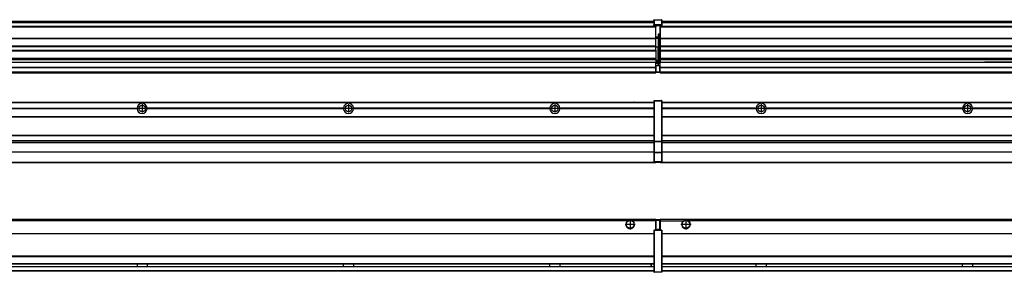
# Model space of a CAD drawing. Header units: inches. Extents: x -381 to 29622, y -418 to 176.
# Tile 40 of 50: x 21035 to 21989, y -154 to 90. Entities that reach past the tile are written whole.
import ezdxf

# ---------------------------------------------------------------- set-up
doc = ezdxf.new("R2010")
doc.units = ezdxf.units.IN
doc.linetypes.add('DOT_CENTER', pattern=[14, 12, -1, 0, -1])
doc.layers.add('1', color=7, linetype='Continuous')

# ---------------------------------------------------------------- blocks, each defined once
blk = doc.blocks.new('Modulos_intermedio__FL-14__16__17', base_point=(20255.18, -48.03))
at = {"color": 7, "linetype": 'Continuous'}
for p, q in [((20256.88, 10.47), (21649.18, 10.47)), ((20256.88, 10.22), (21649.18, 10.22)), ((21622.43, 10.47), (21622.48, 10.52)), ((21622.48, 10.52), (21629.88, 10.52)), ((21629.93, 10.47), (21629.88, 10.52)), ((21649.18, 11.72), (21649.19, 11.79)), ((21649.18, 11.72), (21649.18, 11.47)), ((21649.18, 11.47), (21649.18, -27.21)), ((21649.18, 11.47), (21649.43, 11.47)), ((21649.19, 11.79), (21649.2, 11.82)), ((21649.2, 11.82), (21649.22, 11.86)), ((21649.22, 11.86), (21649.25, 11.9)), ((21649.25, 11.9), (21649.29, 11.93)), ((21649.29, 11.93), (21649.34, 11.96)), ((21649.34, 11.96), (21649.36, 11.96)), ((21649.36, 11.96), (21649.43, 11.97)), ((21649.43, 11.97), (21649.43, 11.47)), ((21649.43, 11.97), (21656.63, 11.97)), ((21656.63, 11.47), (21649.43, 11.47)), ((21649.43, 11.47), (21649.43, -27.21)), ((21656.63, 11.97), (21656.63, 11.47)), ((21656.7, 11.96), (21656.63, 11.97)), ((21656.88, 11.47), (21656.63, 11.47)), ((21656.63, 11.47), (21656.63, -27.21)), ((21656.72, 11.96), (21656.7, 11.96)), ((21656.76, 11.93), (21656.72, 11.96)), ((21656.8, 11.9), (21656.76, 11.93)), ((21656.84, 11.86), (21656.8, 11.9)), ((21656.86, 11.82), (21656.84, 11.86)), ((21656.87, 11.79), (21656.86, 11.82)), ((21656.88, 11.72), (21656.87, 11.79)), ((21656.88, 11.72), (21656.88, 11.47)), ((21656.88, 11.47), (21656.88, -27.21)), ((20958.07, 4.77), (21148.29, 4.77)), ((21148.29, 4.17), (20958.07, 4.17)), ((21148.28, 4.47), (20958.08, 4.47)), ((21148.28, 4.47), (21148.29, 4.77)), ((21148.29, 4.17), (21148.28, 4.47)), ((21150.83, 6.57), (21150.85, 6.59)), ((21150.84, 2.36), (21150.83, 2.38)), ((21158.08, 4.47), (21158.07, 4.77)), ((21348.29, 4.77), (21158.07, 4.77)), ((21158.07, 4.17), (21158.08, 4.47)), ((21348.29, 4.17), (21158.07, 4.17)), ((21348.28, 4.47), (21158.08, 4.47)), ((21348.29, 4.77), (21348.28, 4.47)), ((21348.28, 4.47), (21348.29, 4.17)), ((21350.83, 6.57), (21350.85, 6.59)), ((21350.84, 2.36), (21350.83, 2.38)), ((21548.29, 4.77), (21358.07, 4.77)), ((21358.08, 4.47), (21358.07, 4.77)), ((21358.07, 4.17), (21358.08, 4.47)), ((21548.29, 4.17), (21358.07, 4.17)), ((21548.28, 4.47), (21358.08, 4.47)), ((21548.29, 4.77), (21548.28, 4.47)), ((21548.28, 4.47), (21548.29, 4.17)), ((21550.83, 6.57), (21550.85, 6.59)), ((21550.84, 2.36), (21550.83, 2.38)), ((21555.9, 6.06), (21555.91, 6.03)), ((21558.08, 4.47), (21558.07, 4.77)), ((21649.18, 4.77), (21558.07, 4.77)), ((21558.07, 4.17), (21558.08, 4.47)), ((21649.18, 4.17), (21558.07, 4.17)), ((21649.18, 4.47), (21558.08, 4.47)), ((20256.88, -3.53), (21649.18, -3.53)), ((20256.88, -3.78), (21649.18, -3.78)), ((21649.18, -4.03), (20256.88, -4.03)), ((20256.88, -21.53), (21649.18, -21.53)), ((20256.88, -21.78), (21649.18, -21.78)), ((20256.88, -26.73), (21649.18, -26.73)), ((20256.88, -26.82), (21649.18, -26.82)), ((20256.88, -28.37), (21649.18, -28.37)), ((20256.88, -28.53), (21649.18, -28.53)), ((21649.18, -27.21), (21649.43, -27.21)), ((21649.18, -27.21), (21649.18, -27.52)), ((21649.18, -27.52), (21649.18, -38.19)), ((21649.18, -27.52), (21649.19, -27.54)), ((21649.19, -27.54), (21649.22, -27.57)), ((21649.22, -27.57), (21649.25, -27.59)), ((21649.25, -27.59), (21649.29, -27.6)), ((21649.29, -27.6), (21649.34, -27.61)), ((21649.34, -27.61), (21649.36, -27.61)), ((21649.36, -27.61), (21649.43, -27.62)), ((21649.43, -27.21), (21649.43, -27.62)), ((21649.43, -27.21), (21656.63, -27.21)), ((21649.43, -27.62), (21649.43, -38.3)), ((21649.43, -27.62), (21656.63, -27.62)), ((21656.63, -27.21), (21656.63, -27.62)), ((21656.88, -27.21), (21656.63, -27.21)), ((21656.7, -27.61), (21656.63, -27.62)), ((21656.63, -27.62), (21656.63, -38.3)), ((21656.72, -27.61), (21656.7, -27.61)), ((21656.76, -27.6), (21656.72, -27.61)), ((21656.8, -27.59), (21656.76, -27.6)), ((21656.84, -27.57), (21656.8, -27.59)), ((21656.87, -27.54), (21656.84, -27.57)), ((21656.88, -27.52), (21656.87, -27.54)), ((21656.88, -27.21), (21656.88, -27.52)), ((21656.88, -27.52), (21656.88, -38.19)), ((20256.88, -28.65), (21649.18, -28.65)), ((21649.18, -38.02), (20256.88, -38.02)), ((21649.18, -38.11), (20256.88, -38.11)), ((20256.63, -47.53), (21649.43, -47.53)), ((21649.18, -38.19), (21649.18, -38.71)), ((21649.18, -38.19), (21649.19, -38.22)), ((21649.18, -38.71), (21649.18, -47.03)), ((21649.18, -38.71), (21649.43, -38.71)), ((21649.18, -47.03), (21649.18, -47.28)), ((21649.18, -47.03), (21649.43, -47.03)), ((21649.18, -47.28), (21649.19, -47.34)), ((21649.19, -38.22), (21649.22, -38.25)), ((21649.19, -47.34), (21649.2, -47.37)), ((21649.2, -47.37), (21649.22, -47.41)), ((21649.22, -38.25), (21649.25, -38.27)), ((21649.22, -47.41), (21649.25, -47.45)), ((21649.25, -38.27), (21649.29, -38.28)), ((21649.25, -47.45), (21649.29, -47.49)), ((21649.29, -38.28), (21649.34, -38.29)), ((21649.29, -47.49), (21649.34, -47.51)), ((21649.34, -38.29), (21649.36, -38.29)), ((21649.34, -47.51), (21649.36, -47.52)), ((21649.36, -38.29), (21649.43, -38.3)), ((21649.36, -47.52), (21649.43, -47.53)), ((21656.63, -38.3), (21649.43, -38.3)), ((21649.43, -38.3), (21649.43, -38.71)), ((21656.63, -38.71), (21649.43, -38.71)), ((21649.43, -38.71), (21649.43, -47.03)), ((21649.43, -47.03), (21649.43, -47.53)), ((21649.43, -47.03), (21656.63, -47.03)), ((21649.43, -47.53), (21656.63, -47.53)), ((21651.18, -47.53), (21651.18, -48.03)), ((21656.7, -38.29), (21656.63, -38.3)), ((21656.63, -38.3), (21656.63, -38.71)), ((21656.63, -38.71), (21656.63, -47.03)), ((21656.88, -38.71), (21656.63, -38.71)), ((21656.88, -47.03), (21656.63, -47.03)), ((21656.63, -47.03), (21656.63, -47.53)), ((21656.7, -47.52), (21656.63, -47.53)), ((21656.72, -38.29), (21656.7, -38.29)), ((21656.72, -47.51), (21656.7, -47.52)), ((21656.76, -38.28), (21656.72, -38.29)), ((21656.76, -47.49), (21656.72, -47.51)), ((21656.8, -38.27), (21656.76, -38.28)), ((21656.8, -47.45), (21656.76, -47.49)), ((21656.84, -38.25), (21656.8, -38.27)), ((21656.84, -47.41), (21656.8, -47.45)), ((21656.87, -38.22), (21656.84, -38.25)), ((21656.86, -47.37), (21656.84, -47.41)), ((21656.87, -47.34), (21656.86, -47.37)), ((21656.88, -38.19), (21656.87, -38.22)), ((21656.88, -47.28), (21656.87, -47.34)), ((21656.88, -38.19), (21656.88, -38.71)), ((21656.88, -38.71), (21656.88, -47.03)), ((21656.88, -47.03), (21656.88, -47.28)), ((20255.18, -48.03), (21651.18, -48.03))]:
    blk.add_line(p, q, dxfattribs=at)
for centre in [(21153.18, 4.47), (21353.18, 4.47), (21553.18, 4.47)]:
    blk.add_circle(centre, 3.15, dxfattribs=at)
for centre, start, end in [((21153.18, 4.47), 3.5101, 176.4899), ((21153.18, 4.47), 183.51008, 356.48992), ((21353.18, 4.47), 3.5101, 176.4899), ((21353.18, 4.47), 183.51008, 356.48992), ((21553.18, 4.47), 3.5101, 176.4899), ((21553.18, 4.47), 183.51008, 356.48992)]:
    blk.add_arc(centre, 4.9, start, end, dxfattribs=at)
at = {"layer": '1', "color": 2, "linetype": 'DOT_CENTER'}
for p, q in [((21157.33, 4.47), (21149.03, 4.47)), ((21153.18, 8.62), (21153.18, 0.32)), ((21357.33, 4.47), (21349.03, 4.47)), ((21353.18, 8.62), (21353.18, 0.32)), ((21557.33, 4.47), (21549.03, 4.47)), ((21553.18, 8.62), (21553.18, 0.32))]:
    blk.add_line(p, q, dxfattribs=at)
blk = doc.blocks.new('Modulos_intermedio__FL-14__15__32', base_point=(21655.18, -48.03))
at = {"color": 7, "linetype": 'Continuous'}
for p, q in [((21656.88, 10.47), (23049.18, 10.47)), ((21656.88, 10.22), (23049.18, 10.22)), ((21676.43, 10.47), (21676.48, 10.52)), ((21676.48, 10.52), (21683.88, 10.52)), ((21683.93, 10.47), (21683.88, 10.52)), ((21748.29, 4.77), (21656.88, 4.77)), ((21748.28, 4.47), (21656.88, 4.47)), ((21748.29, 4.17), (21656.88, 4.17)), ((21748.28, 4.47), (21748.29, 4.77)), ((21748.29, 4.17), (21748.28, 4.47)), ((21750.84, 6.59), (21750.83, 6.57)), ((21750.83, 2.38), (21750.84, 2.36)), ((21758.07, 4.77), (21758.08, 4.47)), ((21948.29, 4.77), (21758.07, 4.77)), ((21758.08, 4.47), (21758.07, 4.17)), ((21948.29, 4.17), (21758.07, 4.17)), ((21948.28, 4.47), (21758.08, 4.47)), ((21948.28, 4.47), (21948.29, 4.77)), ((21948.29, 4.17), (21948.28, 4.47)), ((21950.84, 6.59), (21950.83, 6.57)), ((21950.83, 2.38), (21950.84, 2.36)), ((21958.07, 4.77), (21958.08, 4.47)), ((22148.29, 4.77), (21958.07, 4.77)), ((21958.08, 4.47), (21958.07, 4.17)), ((22148.29, 4.17), (21958.07, 4.17)), ((22148.28, 4.47), (21958.08, 4.47)), ((21656.88, -3.53), (23049.18, -3.53)), ((21656.88, -3.78), (23049.18, -3.78)), ((23049.18, -4.03), (21656.88, -4.03)), ((21656.88, -21.53), (23049.18, -21.53)), ((21656.88, -21.78), (23049.18, -21.78)), ((21656.88, -26.73), (23049.18, -26.73)), ((21656.88, -26.82), (23049.18, -26.82)), ((21656.88, -28.37), (23049.18, -28.37)), ((21656.88, -28.53), (23049.18, -28.53)), ((21656.88, -28.65), (23049.18, -28.65)), ((23049.18, -38.02), (21656.88, -38.02)), ((23049.18, -38.11), (21656.88, -38.11)), ((21655.18, -47.53), (21655.18, -48.03)), ((21656.63, -47.53), (23049.43, -47.53)), ((21655.18, -48.03), (23051.18, -48.03))]:
    blk.add_line(p, q, dxfattribs=at)
for centre in [(21753.18, 4.47), (21953.18, 4.47)]:
    blk.add_circle(centre, 3.15, dxfattribs=at)
for centre, start, end in [((21753.18, 4.47), 3.5101, 176.4899), ((21753.18, 4.47), 183.51008, 356.48992), ((21953.18, 4.47), 3.5101, 176.4899), ((21953.18, 4.47), 183.51008, 356.48992)]:
    blk.add_arc(centre, 4.9, start, end, dxfattribs=at)
at = {"layer": '1', "color": 2, "linetype": 'DOT_CENTER'}
for p, q in [((21757.33, 4.47), (21749.03, 4.47)), ((21753.18, 8.62), (21753.18, 0.32)), ((21957.33, 4.47), (21949.03, 4.47)), ((21953.18, 8.62), (21953.18, 0.32))]:
    blk.add_line(p, q, dxfattribs=at)
blk = doc.blocks.new('F-286__38', base_point=(621.12, -75.97))
for name, p in [('Modulos_intermedio__FL-14__16__17', (20255.18, -48.03)), ('Modulos_intermedio__FL-14__15__32', (21655.18, -48.03))]:
    blk.add_blockref(name, p)
blk = doc.blocks.new('Alzado2', base_point=(2889, -32))
blk.add_blockref('F-286__38', (621.12, -75.97))
blk = doc.blocks.new('Modulos_intermedio__FL-14__16__46', base_point=(20255.18, 38.97))
at = {"color": 7, "linetype": 'Continuous'}
for p, q in [((20256.88, 88.97), (21649.18, 88.97)), ((20256.88, 88.96), (21649.18, 88.96)), ((20256.88, 88.35), (21649.18, 88.35)), ((20256.88, 88.03), (21649.18, 88.03)), ((20256.88, 87.7), (21649.18, 87.7)), ((21649.18, 90.22), (21649.19, 90.29)), ((21649.18, 90.22), (21649.2, 90.24)), ((21649.18, 90.22), (21649.18, 90.16)), ((21649.18, 90.16), (21649.18, 90.22)), ((21649.18, 90.16), (21649.18, 85.33)), ((21649.19, 90.29), (21649.2, 90.32)), ((21649.2, 90.32), (21649.22, 90.36)), ((21649.2, 90.24), (21649.22, 90.28)), ((21649.22, 90.36), (21649.25, 90.4)), ((21649.22, 90.28), (21649.25, 90.32)), ((21649.25, 90.4), (21649.29, 90.43)), ((21649.25, 90.32), (21649.29, 90.35)), ((21649.29, 90.43), (21649.34, 90.46)), ((21649.29, 90.35), (21649.34, 90.37)), ((21649.34, 90.46), (21649.36, 90.46)), ((21649.34, 90.37), (21649.36, 90.38)), ((21649.36, 90.46), (21649.43, 90.47)), ((21649.36, 90.38), (21649.43, 90.39)), ((21649.43, 90.47), (21649.43, 90.39)), ((21649.43, 90.47), (21656.63, 90.47)), ((21649.43, 90.39), (21649.43, 85.56)), ((21649.43, 90.39), (21656.63, 90.39)), ((21656.63, 90.47), (21656.63, 90.39)), ((21656.7, 90.46), (21656.63, 90.47)), ((21656.63, 90.39), (21656.63, 85.56)), ((21656.7, 90.38), (21656.63, 90.39)), ((21656.72, 90.46), (21656.7, 90.46)), ((21656.72, 90.37), (21656.7, 90.38)), ((21656.76, 90.43), (21656.72, 90.46)), ((21656.76, 90.35), (21656.72, 90.37)), ((21656.8, 90.4), (21656.76, 90.43)), ((21656.8, 90.32), (21656.76, 90.35)), ((21656.84, 90.36), (21656.8, 90.4)), ((21656.84, 90.28), (21656.8, 90.32)), ((21656.86, 90.32), (21656.84, 90.36)), ((21656.86, 90.24), (21656.84, 90.28)), ((21656.87, 90.29), (21656.86, 90.32)), ((21656.87, 90.22), (21656.86, 90.24)), ((21656.88, 90.22), (21656.87, 90.29)), ((21656.88, 90.16), (21656.87, 90.22)), ((21656.88, 90.22), (21656.88, 90.16)), ((21656.88, 90.16), (21656.88, 85.33)), ((21651.18, 83.99), (20255.18, 83.99)), ((20255.18, 83.97), (21651.18, 83.97)), ((20255.18, 83.47), (21651.18, 83.47)), ((21649.18, 85.33), (21649.19, 85.4)), ((21649.18, 85.33), (21649.18, 85.22)), ((21649.18, 85.22), (21649.19, 85.29)), ((21649.18, 85.22), (21649.18, 84.97)), ((21649.18, 84.97), (21649.43, 84.97)), ((21649.18, 84.97), (21649.18, 84.72)), ((21649.19, 84.66), (21649.18, 84.72)), ((21649.19, 85.4), (21649.2, 85.42)), ((21649.19, 85.29), (21649.2, 85.32)), ((21649.2, 84.63), (21649.19, 84.66)), ((21649.2, 85.42), (21649.22, 85.46)), ((21649.2, 85.32), (21649.22, 85.36)), ((21649.22, 84.59), (21649.2, 84.63)), ((21649.22, 85.46), (21649.25, 85.5)), ((21649.22, 85.36), (21649.25, 85.4)), ((21649.22, 85.36), (21649.25, 85.4)), ((21649.25, 84.55), (21649.22, 84.59)), ((21649.25, 85.5), (21649.29, 85.53)), ((21649.25, 85.4), (21649.34, 85.46)), ((21649.25, 85.4), (21649.29, 85.43)), ((21649.29, 84.51), (21649.25, 84.55)), ((21649.29, 85.53), (21649.34, 85.55)), ((21649.29, 85.43), (21649.34, 85.46)), ((21649.34, 84.49), (21649.29, 84.51)), ((21649.34, 85.55), (21649.36, 85.55)), ((21649.34, 85.46), (21649.36, 85.46)), ((21649.36, 84.48), (21649.34, 84.49)), ((21649.36, 85.55), (21649.43, 85.56)), ((21649.36, 85.46), (21649.43, 85.47)), ((21649.43, 84.47), (21649.36, 84.48)), ((21656.63, 85.56), (21649.43, 85.56)), ((21649.43, 85.56), (21649.43, 85.47)), ((21649.43, 85.47), (21649.43, 84.97)), ((21649.43, 85.47), (21656.63, 85.47)), ((21649.43, 84.97), (21649.43, 84.47)), ((21649.43, 84.97), (21651.18, 84.97)), ((21649.43, 84.47), (21651.18, 84.47)), ((21651.18, 84.97), (21654.88, 84.97)), ((21651.18, 84.97), (21651.18, 83.97)), ((21651.18, 83.97), (21651.18, 83.47)), ((21651.18, 72.41), (21651.18, 83.47)), ((21654.88, 76.45), (21653.43, 76.45)), ((21653.43, 76.45), (21653.43, 73.5)), ((21653.68, 76.45), (21653.68, 73.5)), ((21654.88, 84.97), (21654.88, 77.44)), ((21654.88, 84.97), (21656.63, 84.97)), ((21654.88, 84.47), (21656.63, 84.47)), ((21654.88, 79.65), (21655.18, 79.58)), ((21654.88, 78.12), (21655.18, 78.12)), ((21654.88, 77.6), (21655.18, 77.6)), ((21654.88, 77.44), (21655.18, 77.36)), ((21654.88, 76.45), (21655.18, 76.53)), ((21654.88, 76.3), (21654.88, 76.45)), ((21656.7, 85.55), (21656.63, 85.56)), ((21656.63, 85.56), (21656.63, 85.47)), ((21656.7, 85.46), (21656.63, 85.47)), ((21656.63, 85.47), (21656.63, 84.97)), ((21656.88, 84.97), (21656.63, 84.97)), ((21656.63, 84.97), (21656.63, 84.47)), ((21656.63, 84.47), (21656.7, 84.48)), ((21656.72, 85.55), (21656.7, 85.55)), ((21656.72, 85.46), (21656.7, 85.46)), ((21656.7, 84.48), (21656.72, 84.49)), ((21656.76, 85.53), (21656.72, 85.55)), ((21656.76, 85.43), (21656.72, 85.46)), ((21656.72, 85.46), (21656.76, 85.43)), ((21656.72, 84.49), (21656.76, 84.51)), ((21656.8, 85.5), (21656.76, 85.53)), ((21656.8, 85.4), (21656.76, 85.43)), ((21656.76, 84.51), (21656.8, 84.55)), ((21656.84, 85.46), (21656.8, 85.5)), ((21656.84, 85.36), (21656.8, 85.4)), ((21656.8, 85.4), (21656.84, 85.36)), ((21656.8, 84.55), (21656.84, 84.59)), ((21656.86, 85.42), (21656.84, 85.46)), ((21656.86, 85.32), (21656.84, 85.36)), ((21656.84, 84.59), (21656.86, 84.63)), ((21656.87, 85.4), (21656.86, 85.42)), ((21656.87, 85.29), (21656.86, 85.32)), ((21656.86, 84.63), (21656.87, 84.66)), ((21656.88, 85.33), (21656.87, 85.4)), ((21656.88, 85.22), (21656.87, 85.29)), ((21656.87, 84.66), (21656.88, 84.72)), ((21656.88, 85.33), (21656.88, 85.22)), ((21656.88, 85.22), (21656.88, 84.97)), ((21656.88, 84.97), (21656.88, 84.72)), ((20255.18, 72.41), (21651.18, 72.41)), ((20255.18, 72.16), (21651.18, 72.16)), ((21653.43, 73.5), (21651.18, 73.5)), ((21653.43, 73), (21651.18, 73)), ((21651.18, 72.5), (21653.43, 72.5)), ((21651.18, 72.41), (21651.18, 72.16)), ((21651.18, 64.79), (21651.18, 72.16)), ((21653.43, 73), (21653.43, 73.5)), ((21653.43, 73.5), (21653.68, 73.5)), ((21653.43, 73), (21653.43, 72.5)), ((21653.43, 72.5), (21653.43, 63.97)), ((21653.68, 72.5), (21653.43, 72.5)), ((21653.68, 73.19), (21653.67, 73.21)), ((21653.68, 76.3), (21654.88, 76.3)), ((21653.68, 73.25), (21653.68, 73.5)), ((21653.68, 73.19), (21653.68, 72.5)), ((21653.68, 63.97), (21653.68, 72.5)), ((21654.88, 63.97), (21654.88, 76.3)), ((21655.18, 76.3), (21654.88, 76.3)), ((21651.18, 64.79), (20255.18, 64.79)), ((20255.18, 64.54), (21651.18, 64.54)), ((20255.18, 60.91), (21651.18, 60.91)), ((20255.18, 60.41), (21651.18, 60.41)), ((21651.18, 64.79), (21651.18, 64.54)), ((21651.18, 60.91), (21651.18, 64.54)), ((21653.43, 63.97), (21651.18, 63.97)), ((21651.18, 60.91), (21651.18, 60.41)), ((21651.18, 60.41), (21651.18, 59.42)), ((21651.18, 59.42), (21651.18, 53.15)), ((21653.43, 63.97), (21653.68, 63.97)), ((21653.43, 50.98), (21653.43, 63.97)), ((21653.68, 63.97), (21654.88, 63.97)), ((21653.68, 50.98), (21653.68, 63.97)), ((21655.18, 63.97), (21654.88, 63.97)), ((21654.88, 49.58), (21654.88, 63.97)), ((20255.18, 53.15), (21651.18, 53.15)), ((21651.18, 51.48), (20255.18, 51.48)), ((20978.18, 49.19), (21651.18, 49.19)), ((20978.18, 49.16), (21651.18, 49.16)), ((21651.18, 53.15), (21651.18, 51.48)), ((21651.18, 51.48), (21651.18, 51.37)), ((21651.18, 51.37), (21651.18, 49.19)), ((21653.43, 50.98), (21651.18, 50.98)), ((21653.43, 49.98), (21651.18, 49.98)), ((21651.18, 49.19), (21651.18, 49.16)), ((21651.18, 47.58), (21651.18, 49.16)), ((21653.43, 48.98), (21651.18, 48.98)), ((21653.43, 47.91), (21651.18, 47.91)), ((21653.43, 50.98), (21653.68, 50.98)), ((21653.43, 49.98), (21653.43, 50.98)), ((21653.43, 49.98), (21653.43, 48.98)), ((21653.68, 48.98), (21653.43, 48.98)), ((21653.43, 47.91), (21653.43, 48.98)), ((21653.43, 47.91), (21653.52, 47.89)), ((21653.43, 46), (21653.43, 47.91)), ((21653.52, 47.89), (21653.6, 47.83)), ((21653.6, 47.83), (21653.66, 47.75)), ((21653.66, 47.75), (21653.68, 47.66)), ((21653.68, 49.73), (21653.68, 50.98)), ((21653.68, 49.73), (21653.68, 48.98)), ((21653.68, 49.58), (21654.88, 49.58)), ((21653.68, 47.66), (21653.68, 48.98)), ((21653.68, 48.93), (21654.88, 48.93)), ((21655.18, 49.58), (21654.88, 49.58)), ((21654.88, 48.93), (21654.88, 49.58)), ((21654.88, 48.93), (21655.18, 48.85)), ((21654.88, 48.93), (21654.88, 47.33)), ((20255.18, 44.48), (21651.13, 44.48)), ((20255.18, 44.04), (21651.13, 44.04)), ((20255.18, 39.97), (21651.13, 39.97)), ((20255.18, 39.47), (21651.13, 39.47)), ((20255.18, 39.22), (21651.13, 39.22)), ((20255.18, 38.97), (21651.13, 38.97)), ((21651.13, 47.58), (21651.18, 47.58)), ((21651.13, 44.48), (21651.13, 47.58)), ((21651.13, 45.47), (21651.18, 45.48)), ((21651.13, 44.48), (21651.13, 44.04)), ((21651.13, 44.48), (21651.18, 44.48)), ((21651.13, 39.97), (21651.13, 44.04)), ((21651.18, 40.48), (21651.13, 40.49)), ((21651.13, 39.97), (21651.13, 39.47)), ((21651.13, 39.22), (21651.13, 39.47)), ((21651.13, 39.22), (21651.13, 38.97)), ((21651.18, 46), (21651.18, 47.58)), ((21651.18, 46), (21651.18, 39.97)), ((21651.18, 46), (21653.43, 46)), ((21651.18, 39.97), (21651.18, 39.47)), ((21651.18, 39.97), (21654.63, 39.97)), ((21651.18, 39.47), (21654.63, 39.47)), ((21653.43, 46), (21654.88, 46)), ((21653.68, 46), (21653.68, 47.66)), ((21655.18, 45.08), (21654.63, 44.93)), ((21654.63, 44.93), (21654.63, 39.97)), ((21654.88, 39.97), (21654.63, 39.97)), ((21654.63, 39.97), (21654.63, 39.47)), ((21654.88, 47.33), (21654.88, 46)), ((21655.18, 45.92), (21654.88, 46)), ((21654.88, 45), (21655.18, 45.08)), ((21654.88, 45), (21654.88, 39.97)), ((21654.88, 44.81), (21655.18, 44.87)), ((21654.88, 41.31), (21655.18, 41.37)), ((21654.88, 40.83), (21655.18, 40.91)), ((21654.88, 39.97), (21654.88, 39.72))]:
    blk.add_line(p, q, dxfattribs=at)
for centre, start, end in [((21653.43, 73.25), 270, 0), ((21653.43, 49.73), 0, 90), ((21654.63, 39.72), 270, 0)]:
    blk.add_arc(centre, 0.25, start, end, dxfattribs=at)
blk = doc.blocks.new('Modulos_intermedio__FL-14__15__61', base_point=(21655.18, 38.97))
at = {"color": 7, "linetype": 'Continuous'}
for p, q in [((21656.88, 88.97), (23049.18, 88.97)), ((21656.88, 88.96), (23049.18, 88.96)), ((21656.88, 88.35), (23049.18, 88.35)), ((21656.88, 88.03), (23049.18, 88.03)), ((21656.88, 87.7), (23049.18, 87.7)), ((21655.18, 84.47), (21655.18, 83.99)), ((23051.18, 83.99), (21655.18, 83.99)), ((21655.18, 83.99), (21655.18, 83.97)), ((21655.18, 83.97), (23051.18, 83.97)), ((21655.18, 83.97), (21655.18, 83.47)), ((21655.18, 83.47), (23051.18, 83.47)), ((21655.18, 83.47), (21655.18, 72.41)), ((21655.18, 72.41), (23051.18, 72.41)), ((21655.18, 72.41), (21655.18, 72.16)), ((21655.18, 72.16), (21655.18, 64.79)), ((21655.18, 72.16), (23051.18, 72.16)), ((21655.18, 64.79), (21655.18, 64.54)), ((23051.18, 64.79), (21655.18, 64.79)), ((21655.18, 64.54), (23051.18, 64.54)), ((21655.18, 64.54), (21655.18, 60.91)), ((21655.18, 60.91), (23051.18, 60.91)), ((21655.18, 60.91), (21655.18, 60.41)), ((21655.18, 60.41), (21655.18, 59.42)), ((21655.18, 60.41), (23051.18, 60.41)), ((21655.18, 59.42), (21655.18, 53.15)), ((21655.18, 53.15), (23051.18, 53.15)), ((21655.18, 53.15), (21655.18, 51.48)), ((21655.18, 51.48), (21655.18, 51.37)), ((23051.18, 51.48), (21655.18, 51.48)), ((21655.18, 51.37), (21655.18, 49.19)), ((21655.18, 49.19), (21969.43, 49.19)), ((21655.18, 49.19), (21655.18, 49.16)), ((21655.18, 49.16), (21969.43, 49.16)), ((21655.18, 44.48), (21655.18, 49.16)), ((21978.18, 49.19), (21969.43, 49.19)), ((21969.43, 49.19), (21969.43, 49.18)), ((21969.43, 49.18), (21978.18, 49.18)), ((21969.43, 49.18), (21969.43, 49.16)), ((21969.43, 49.16), (21978.18, 49.16)), ((22169.43, 49.19), (21978.18, 49.19)), ((21978.18, 49.19), (21978.18, 49.18)), ((21978.18, 49.18), (21978.18, 49.16)), ((21978.18, 49.16), (22169.43, 49.16)), ((21655.18, 44.48), (23051.13, 44.48)), ((21655.18, 44.48), (21655.18, 44.04)), ((21655.18, 44.04), (23051.13, 44.04)), ((21655.18, 39.97), (21655.18, 44.04)), ((21655.18, 39.97), (23051.13, 39.97)), ((21655.18, 39.97), (21655.18, 39.47)), ((21655.18, 39.47), (23051.13, 39.47)), ((21655.18, 39.47), (21655.18, 39.22)), ((21655.18, 39.22), (23051.13, 39.22)), ((21655.18, 39.22), (21655.18, 38.97)), ((21655.18, 38.97), (23051.13, 38.97))]:
    blk.add_line(p, q, dxfattribs=at)
blk = doc.blocks.new('F-286__67', base_point=(621.12, 38.97))
for name, p in [('Modulos_intermedio__FL-14__16__46', (20255.18, 38.97)), ('Modulos_intermedio__FL-14__15__61', (21655.18, 38.97))]:
    blk.add_blockref(name, p)
blk = doc.blocks.new('Inferior2', base_point=(2889, 64.72))
blk.add_blockref('F-286__67', (621.12, 38.97))
blk = doc.blocks.new('Modulos_intermedio__FL-14__16__74', base_point=(20255.18, -154.47))
at = {"color": 7, "linetype": 'Continuous'}
for p, q in [((20255.18, -102.97), (21651.13, -102.97)), ((21623.77, -104.47), (20282.59, -104.47)), ((21624.72, -103.98), (21623.77, -104.47)), ((21626.18, -103.72), (21624.72, -103.98)), ((21627.63, -103.98), (21626.18, -103.72)), ((21628.59, -104.47), (21627.63, -103.98)), ((21651.13, -104.47), (21628.59, -104.47)), ((21651.13, -104.47), (21651.13, -102.97)), ((21651.13, -111.58), (21651.13, -104.47)), ((21651.18, -104.48), (21651.13, -104.49)), ((21651.18, -103.47), (21651.18, -103.97)), ((21654.63, -103.47), (21651.18, -103.47)), ((21651.18, -103.97), (21654.63, -103.97)), ((21651.18, -103.97), (21651.18, -111.58)), ((21654.63, -103.47), (21654.63, -103.97)), ((21654.63, -103.97), (21654.63, -112.97)), ((21654.88, -103.97), (21654.63, -103.97)), ((21654.88, -103.72), (21654.88, -103.97)), ((21654.88, -103.97), (21654.88, -112.97)), ((21654.88, -104.83), (21655.18, -104.91)), ((21649.18, -113.72), (21649.19, -113.66)), ((21649.18, -113.72), (21649.18, -113.97)), ((21649.18, -113.97), (21649.43, -113.97)), ((21649.18, -113.97), (21649.18, -153.97)), ((21649.19, -113.66), (21649.2, -113.63)), ((21649.2, -113.63), (21649.22, -113.59)), ((21649.22, -113.59), (21649.25, -113.55)), ((21649.25, -113.55), (21649.29, -113.51)), ((21649.29, -113.51), (21649.34, -113.49)), ((21649.34, -113.49), (21649.36, -113.48)), ((21649.36, -113.48), (21649.43, -113.47)), ((21649.43, -113.47), (21649.43, -113.97)), ((21651.18, -113.47), (21649.43, -113.47)), ((21649.43, -113.97), (21649.43, -153.97)), ((21656.63, -113.97), (21649.43, -113.97)), ((21651.18, -105.48), (21651.13, -105.49)), ((21651.13, -109.47), (21651.18, -109.48)), ((21651.18, -111.58), (21651.13, -111.58)), ((21651.18, -113.47), (21651.18, -111.58)), ((21654.63, -112.97), (21651.18, -112.97)), ((21654.88, -113.47), (21651.18, -113.47)), ((21654.88, -112.97), (21654.63, -112.97)), ((21654.63, -112.97), (21654.63, -113.47)), ((21654.88, -106.47), (21655.18, -106.47)), ((21654.88, -107.48), (21655.18, -107.48)), ((21654.88, -111.93), (21655.18, -112.01)), ((21654.88, -112.97), (21654.88, -113.26)), ((21654.88, -113.26), (21654.88, -113.47)), ((21656.63, -113.47), (21654.88, -113.47)), ((21656.63, -113.47), (21656.63, -113.97)), ((21656.7, -113.48), (21656.63, -113.47)), ((21656.63, -113.97), (21656.63, -153.97)), ((21656.88, -113.97), (21656.63, -113.97)), ((21656.72, -113.49), (21656.7, -113.48)), ((21656.76, -113.51), (21656.72, -113.49)), ((21656.8, -113.55), (21656.76, -113.51)), ((21656.84, -113.59), (21656.8, -113.55)), ((21656.86, -113.63), (21656.84, -113.59)), ((21656.87, -113.66), (21656.86, -113.63)), ((21656.88, -113.72), (21656.87, -113.66)), ((21656.88, -113.72), (21656.88, -113.97)), ((21656.88, -113.97), (21656.88, -153.97)), ((20256.88, -116.72), (21649.18, -116.72)), ((20256.88, -116.97), (21649.18, -116.97)), ((21649.18, -117.22), (20256.88, -117.22)), ((21649.18, -138.72), (20256.88, -138.72)), ((21649.18, -138.97), (20256.88, -138.97)), ((20256.88, -139.22), (21649.18, -139.22)), ((20256.88, -145.97), (21649.18, -145.97)), ((20256.88, -146.22), (21649.18, -146.22)), ((20256.88, -148.72), (21649.18, -148.72)), ((20256.88, -148.97), (21649.18, -148.97)), ((21148.28, -146.22), (21148.28, -146.3)), ((21148.28, -146.3), (21148.28, -146.35)), ((21148.28, -146.35), (21148.29, -146.98)), ((21148.29, -147.96), (21148.28, -148.59)), ((21148.28, -148.59), (21148.28, -148.65)), ((21148.28, -148.65), (21148.28, -148.72)), ((21148.29, -146.98), (21148.29, -147.07)), ((21148.29, -147.07), (21148.29, -147.72)), ((21148.29, -147.72), (21148.29, -147.88)), ((21148.29, -147.88), (21148.29, -147.96)), ((21158.08, -146.52), (21158.07, -147.07)), ((21158.07, -147.07), (21158.07, -147.72)), ((21158.07, -147.72), (21158.07, -147.88)), ((21158.07, -147.88), (21158.08, -148.43)), ((21158.08, -146.22), (21158.08, -146.3)), ((21158.08, -146.3), (21158.08, -146.35)), ((21158.08, -146.35), (21158.08, -146.52)), ((21158.08, -148.43), (21158.08, -148.6)), ((21158.08, -148.6), (21158.08, -148.65)), ((21158.08, -148.65), (21158.08, -148.72)), ((21348.28, -146.3), (21348.28, -146.22)), ((21348.28, -146.35), (21348.28, -146.3)), ((21348.29, -146.98), (21348.28, -146.35)), ((21348.28, -148.6), (21348.29, -147.96)), ((21348.28, -148.65), (21348.28, -148.6)), ((21348.28, -148.72), (21348.28, -148.65)), ((21348.29, -147.07), (21348.29, -146.98)), ((21348.29, -147.23), (21348.29, -147.07)), ((21348.29, -147.88), (21348.29, -147.23)), ((21348.29, -147.96), (21348.29, -147.88)), ((21358.08, -146.52), (21358.07, -147.07)), ((21358.07, -147.07), (21358.07, -147.72)), ((21358.07, -147.72), (21358.07, -147.88)), ((21358.07, -147.88), (21358.08, -148.43)), ((21358.08, -146.22), (21358.08, -146.3)), ((21358.08, -146.3), (21358.08, -146.35)), ((21358.08, -146.35), (21358.08, -146.52)), ((21358.08, -148.43), (21358.08, -148.6)), ((21358.08, -148.6), (21358.08, -148.65)), ((21358.08, -148.65), (21358.08, -148.72)), ((21548.28, -146.3), (21548.28, -146.22)), ((21548.28, -146.35), (21548.28, -146.3)), ((21548.29, -146.98), (21548.28, -146.35)), ((21548.28, -148.6), (21548.29, -147.96)), ((21548.28, -148.65), (21548.28, -148.6)), ((21548.28, -148.72), (21548.28, -148.65)), ((21548.29, -147.07), (21548.29, -146.98)), ((21548.29, -147.23), (21548.29, -147.07)), ((21548.29, -147.88), (21548.29, -147.23)), ((21548.29, -147.96), (21548.29, -147.88)), ((21558.07, -147.07), (21558.06, -147.47)), ((21558.06, -147.47), (21558.07, -148.2)), ((21558.08, -146.35), (21558.07, -146.59)), ((21558.07, -146.59), (21558.07, -147.07)), ((21558.07, -148.2), (21558.08, -148.5)), ((21558.08, -146.22), (21558.08, -146.3)), ((21558.08, -146.3), (21558.08, -146.35)), ((21558.08, -148.5), (21558.08, -148.6)), ((21558.08, -148.6), (21558.08, -148.72)), ((21646.18, -146.65), (21646.24, -146.4)), ((21646.18, -146.65), (21646.18, -147.16)), ((21646.18, -147.16), (21646.18, -148.23)), ((21646.18, -148.23), (21646.24, -148.55)), ((21646.24, -146.4), (21646.46, -146.22)), ((21646.24, -148.55), (21646.46, -148.72)), ((21646.6, -146.22), (21646.6, -146.26)), ((21646.6, -146.26), (21646.6, -146.97)), ((21646.6, -146.97), (21646.6, -148.69)), ((21646.6, -148.69), (21646.6, -148.72)), ((20256.88, -152.72), (21649.18, -152.72)), ((20256.88, -152.97), (21649.18, -152.97)), ((21649.18, -153.97), (21649.18, -154.22)), ((21649.18, -153.97), (21649.43, -153.97)), ((21649.18, -154.22), (21649.19, -154.29)), ((21649.19, -154.29), (21649.2, -154.32)), ((21649.2, -154.32), (21649.22, -154.36)), ((21649.22, -154.36), (21649.25, -154.4)), ((21649.25, -154.4), (21649.29, -154.43)), ((21649.29, -154.43), (21649.34, -154.46)), ((21649.34, -154.46), (21649.36, -154.46)), ((21649.36, -154.46), (21649.43, -154.47)), ((21649.43, -153.97), (21649.43, -154.47)), ((21649.43, -153.97), (21656.63, -153.97)), ((21656.63, -154.47), (21649.43, -154.47)), ((21656.63, -153.97), (21656.63, -154.47)), ((21656.88, -153.97), (21656.63, -153.97)), ((21656.7, -154.46), (21656.63, -154.47)), ((21656.72, -154.46), (21656.7, -154.46)), ((21656.76, -154.43), (21656.72, -154.46)), ((21656.8, -154.4), (21656.76, -154.43)), ((21656.84, -154.36), (21656.8, -154.4)), ((21656.86, -154.32), (21656.84, -154.36)), ((21656.87, -154.29), (21656.86, -154.32)), ((21656.88, -154.22), (21656.87, -154.29)), ((21656.88, -153.97), (21656.88, -154.22))]:
    blk.add_line(p, q, dxfattribs=at)
for radius in [4, 3.7]:
    blk.add_circle((21626.18, -107.97), radius, dxfattribs=at)
for centre, radius, start, end in [((21626.18, -107.97), 4.25, 124.56032, 55.43968), ((21654.63, -103.72), 0.25, 0, 90)]:
    blk.add_arc(centre, radius, start, end, dxfattribs=at)
at = {"layer": '1', "color": 2, "linetype": 'DOT_CENTER'}
for p, q in [((21626.18, -102.97), (21626.18, -112.97)), ((21631.18, -107.97), (21621.18, -107.97))]:
    blk.add_line(p, q, dxfattribs=at)
blk = doc.blocks.new('Modulos_intermedio__FL-14__15__87', base_point=(21655.18, -154.47))
at = {"color": 7, "linetype": 'Continuous'}
for p, q in [((21655.18, -102.97), (23051.13, -102.97)), ((21655.18, -102.97), (21655.18, -104.47)), ((21655.18, -104.47), (21655.18, -113.47)), ((21655.18, -104.47), (21677.77, -104.47)), ((21677.77, -104.47), (21678.72, -103.98)), ((21678.72, -103.98), (21680.18, -103.72)), ((21680.18, -103.72), (21681.63, -103.98)), ((21681.63, -103.98), (21682.59, -104.47)), ((23023.77, -104.47), (21682.59, -104.47)), ((21656.88, -116.72), (23049.18, -116.72)), ((21656.88, -116.97), (23049.18, -116.97)), ((23049.18, -117.22), (21656.88, -117.22)), ((23049.18, -138.72), (21656.88, -138.72)), ((23049.18, -138.97), (21656.88, -138.97)), ((21656.88, -139.22), (23049.18, -139.22)), ((21656.88, -145.97), (23049.18, -145.97)), ((21656.88, -146.22), (23049.18, -146.22)), ((21656.88, -148.72), (23049.18, -148.72)), ((21656.88, -148.97), (23049.18, -148.97)), ((21748.28, -146.3), (21748.28, -146.22)), ((21748.28, -146.35), (21748.28, -146.3)), ((21748.29, -147.23), (21748.28, -146.35)), ((21748.28, -148.6), (21748.29, -147.56)), ((21748.28, -148.72), (21748.28, -148.6)), ((21748.29, -147.56), (21748.29, -147.23)), ((21758.08, -146.52), (21758.07, -147.07)), ((21758.07, -147.07), (21758.07, -147.72)), ((21758.07, -147.72), (21758.07, -147.88)), ((21758.07, -147.88), (21758.08, -148.43)), ((21758.08, -146.22), (21758.08, -146.3)), ((21758.08, -146.3), (21758.08, -146.35)), ((21758.08, -146.35), (21758.08, -146.52)), ((21758.08, -148.43), (21758.08, -148.59)), ((21758.08, -148.59), (21758.08, -148.65)), ((21758.08, -148.65), (21758.08, -148.72)), ((21948.28, -146.3), (21948.28, -146.22)), ((21948.28, -146.35), (21948.28, -146.3)), ((21948.29, -146.98), (21948.28, -146.35)), ((21948.28, -148.6), (21948.29, -147.96)), ((21948.28, -148.65), (21948.28, -148.6)), ((21948.28, -148.72), (21948.28, -148.65)), ((21948.29, -147.07), (21948.29, -146.98)), ((21948.29, -147.23), (21948.29, -147.07)), ((21948.29, -147.88), (21948.29, -147.23)), ((21948.29, -147.96), (21948.29, -147.88)), ((21958.08, -146.52), (21958.07, -147.07)), ((21958.07, -147.07), (21958.07, -147.72)), ((21958.07, -147.72), (21958.07, -147.88)), ((21958.07, -147.88), (21958.08, -148.43)), ((21958.08, -146.22), (21958.08, -146.3)), ((21958.08, -146.3), (21958.08, -146.35)), ((21958.08, -146.35), (21958.08, -146.52)), ((21958.08, -148.43), (21958.08, -148.59)), ((21958.08, -148.59), (21958.08, -148.65)), ((21958.08, -148.65), (21958.08, -148.72)), ((21656.88, -152.72), (23049.18, -152.72)), ((21656.88, -152.97), (23049.18, -152.97))]:
    blk.add_line(p, q, dxfattribs=at)
for radius in [4, 3.7]:
    blk.add_circle((21680.18, -107.97), radius, dxfattribs=at)
blk.add_arc((21680.18, -107.97), 4.25, 124.56032, 55.43968, dxfattribs=at)
at = {"layer": '1', "color": 2, "linetype": 'DOT_CENTER'}
for p, q in [((21680.18, -102.97), (21680.18, -112.97)), ((21685.18, -107.97), (21675.18, -107.97))]:
    blk.add_line(p, q, dxfattribs=at)
blk = doc.blocks.new('F-286__93', base_point=(621.12, -154.47))
for name, p in [('Modulos_intermedio__FL-14__16__74', (20255.18, -154.47)), ('Modulos_intermedio__FL-14__15__87', (21655.18, -154.47))]:
    blk.add_blockref(name, p)
blk = doc.blocks.new('Superior1', base_point=(2889, -128.72))
blk.add_blockref('F-286__93', (621.12, -154.47))

msp = doc.modelspace()

# ---------------------------------------------------------------- block references
for name, p in [('Inferior2', (2889, 64.72)), ('Alzado2', (2889, -32)), ('Superior1', (2889, -128.72))]:
    msp.add_blockref(name, p)

doc.saveas('drawing.dxf')
